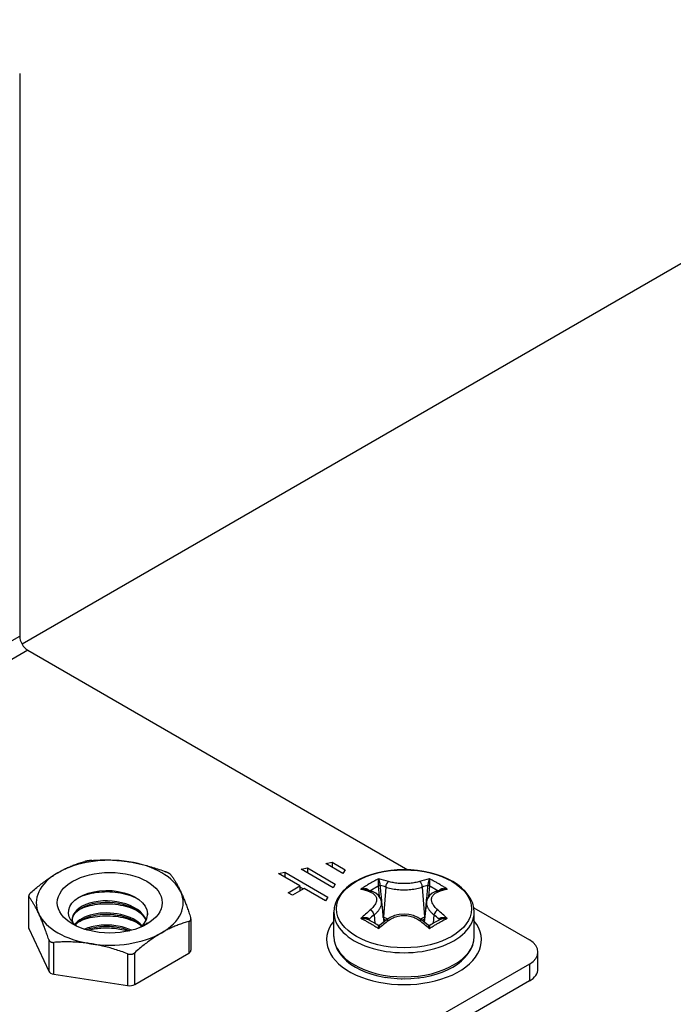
# Model space of a CAD drawing. Header units: inches. Extents: x 11 to 168, y 11 to 114.
# Tile 50 of 62: x 145 to 146.74, y 61.48 to 64.1. Entities that reach past the tile are written whole.
import ezdxf

# ---------------------------------------------------------------- set-up
doc = ezdxf.new("R2010")
doc.units = ezdxf.units.IN
doc.header["$MEASUREMENT"] = 0
doc.layers.add('Visible Edges(ANSI)', color=7, linetype='Continuous', lineweight=25)
doc.layers.add('Visible Tangent Edges(ANSI)', color=7, linetype='Continuous', lineweight=25)

msp = doc.modelspace()

# ---------------------------------------------------------------- linework, layer by layer
at = {"layer": 'Visible Edges(ANSI)'}
for p, q in [((150.976, 65.8813), (145.0083, 62.4359)), ((145.0019, 63.9559), (145.0019, 62.4575)), ((145.0238, 62.4195), (146.0369, 61.8346)), ((145.7518, 61.8362), (145.7689, 61.8395)), ((145.8374, 61.7868), (145.7518, 61.8362)), ((145.7689, 61.8395), (145.8431, 61.7967)), ((145.7689, 61.8395), (145.7689, 61.8263)), ((145.818, 61.8514), (145.8351, 61.8547)), ((145.8637, 61.825), (145.818, 61.8514)), ((145.8351, 61.8547), (145.8694, 61.8349)), ((145.8351, 61.8547), (145.8351, 61.8415)), ((145.8694, 61.8349), (145.8637, 61.825)), ((145.6919, 61.8247), (145.709, 61.828)), ((145.749, 61.7917), (145.6919, 61.8247)), ((145.709, 61.828), (145.8231, 61.7621)), ((145.709, 61.828), (145.709, 61.8148)), ((145.7176, 61.7736), (145.749, 61.7917)), ((145.7604, 61.7851), (145.729, 61.767)), ((145.749, 61.7917), (145.749, 61.7785)), ((145.7579, 61.7837), (145.749, 61.7888)), ((145.8174, 61.7522), (145.7604, 61.7851)), ((145.8431, 61.7967), (145.8374, 61.7868)), ((145.9426, 61.7765), (145.9242, 61.7825)), ((146.1286, 61.7825), (146.1101, 61.7765)), ((145.0258, 61.7649), (145.0258, 61.681)), ((145.729, 61.767), (145.7176, 61.7736)), ((145.8231, 61.7621), (145.8174, 61.7522)), ((145.9666, 61.7493), (145.9723, 61.6956)), ((146.0862, 61.7493), (146.0804, 61.6956)), ((146.2124, 61.7332), (146.3604, 61.6478)), ((145.4582, 61.7041), (145.4582, 61.6202)), ((145.8394, 61.6574), (145.8394, 61.7218)), ((145.9787, 61.7008), (145.9617, 61.6869)), ((146.091, 61.6869), (146.074, 61.7008)), ((146.2134, 61.6574), (146.2134, 61.7218)), ((145.0265, 61.6781), (145.0792, 61.5646)), ((145.3264, 61.6835), (145.3413, 61.6924)), ((145.3086, 61.5291), (145.4525, 61.6122)), ((146.3835, 61.5707), (146.3835, 61.6156)), ((146.3604, 61.5835), (145.3582, 61.0049)), ((145.0931, 61.5566), (145.2896, 61.5262)), ((145.9595, 61.5511), (145.9595, 61.5518)), ((145.9753, 61.5487), (145.9771, 61.548)), ((146.0036, 61.5443), (146.0036, 61.5453)), ((146.0188, 61.5446), (146.0218, 61.5439)), ((146.0492, 61.5443), (146.0492, 61.5453)), ((146.0644, 61.5468), (146.0668, 61.5467)), ((146.0932, 61.5511), (146.0932, 61.5518)), ((146.3604, 61.5386), (145.3582, 60.96))]:
    msp.add_line(p, q, dxfattribs=at)
at = {"layer": 'Visible Edges(ANSI)', "flags": 128}
for points in [[(145.1035, 61.827), (145.1065, 61.8287), (145.1094, 61.8303), (145.1123, 61.8319), (145.1152, 61.8334), (145.1181, 61.8349), (145.121, 61.8363), (145.1239, 61.8377), (145.1268, 61.8391), (145.1297, 61.8405), (145.1326, 61.8418), (145.1356, 61.843), (145.1385, 61.8443), (145.1415, 61.8455), (145.1444, 61.8467), (145.1474, 61.8478), (145.1504, 61.8489), (145.1535, 61.85), (145.1565, 61.8511), (145.1596, 61.8521), (145.1627, 61.8531), (145.1659, 61.8541), (145.169, 61.855), (145.1722, 61.8559), (145.1755, 61.8568)], [(145.1945, 61.8598), (145.1936, 61.8597), (145.1928, 61.8596), (145.192, 61.8595), (145.1911, 61.8595), (145.1902, 61.8594), (145.1894, 61.8593), (145.1885, 61.8592), (145.1876, 61.8591), (145.1868, 61.859), (145.1859, 61.8589), (145.1851, 61.8587), (145.1843, 61.8586), (145.1835, 61.8585), (145.1827, 61.8583), (145.1819, 61.8582), (145.1811, 61.8581), (145.1803, 61.8579), (145.1796, 61.8578), (145.1788, 61.8576), (145.1781, 61.8575), (145.1774, 61.8573), (145.1767, 61.8571), (145.1761, 61.857), (145.1755, 61.8568)], [(145.1945, 61.8598), (145.1989, 61.86), (145.2033, 61.8603), (145.2076, 61.8605), (145.2119, 61.8607), (145.2161, 61.8608), (145.2203, 61.8609), (145.2245, 61.861), (145.2287, 61.861), (145.2328, 61.861), (145.2369, 61.861), (145.2409, 61.8609), (145.245, 61.8608), (145.249, 61.8606), (145.253, 61.8604), (145.257, 61.8602), (145.261, 61.8599), (145.2649, 61.8596), (145.2689, 61.8592), (145.2729, 61.8588), (145.2768, 61.8584), (145.2808, 61.8579), (145.2848, 61.8574), (145.2887, 61.8569), (145.2927, 61.8563)], [(145.2927, 61.8563), (145.2967, 61.8556), (145.3007, 61.8549), (145.3047, 61.8542), (145.3086, 61.8535), (145.3126, 61.8527), (145.3166, 61.8518), (145.3205, 61.851), (145.3245, 61.8501), (145.3285, 61.8491), (145.3325, 61.8481), (145.3365, 61.8471), (145.3405, 61.846), (145.3445, 61.8448), (145.3486, 61.8437), (145.3527, 61.8425), (145.3568, 61.8412), (145.3609, 61.8399), (145.3651, 61.8385), (145.3693, 61.8371), (145.3736, 61.8357), (145.3779, 61.8342), (145.3822, 61.8326), (145.3866, 61.831), (145.391, 61.8294)], [(146.2134, 61.7218), (146.2124, 61.7337), (146.2094, 61.7454), (146.2045, 61.7567), (146.1978, 61.7674), (146.1896, 61.7775), (146.1798, 61.7869), (146.1686, 61.7956), (146.1562, 61.8036), (146.1426, 61.8107), (146.128, 61.8169), (146.1124, 61.8223), (146.0962, 61.8267), (146.0793, 61.8302), (146.0619, 61.8327), (146.0442, 61.8343), (146.0264, 61.8348), (146.0085, 61.8343), (145.9908, 61.8327), (145.9735, 61.8302), (145.9566, 61.8267), (145.9403, 61.8223), (145.9248, 61.8169), (145.9102, 61.8107), (145.8966, 61.8036), (145.8841, 61.7956), (145.873, 61.7869), (145.8632, 61.7775), (145.8549, 61.7674), (145.8483, 61.7567), (145.8434, 61.7454), (145.8404, 61.7337), (145.8394, 61.7218)], [(145.0316, 61.7738), (145.0348, 61.7766), (145.0381, 61.7794), (145.0412, 61.7821), (145.0444, 61.7847), (145.0475, 61.7873), (145.0505, 61.7899), (145.0536, 61.7923), (145.0566, 61.7948), (145.0596, 61.7971), (145.0626, 61.7994), (145.0656, 61.8017), (145.0686, 61.8039), (145.0715, 61.8061), (145.0744, 61.8082), (145.0774, 61.8102), (145.0803, 61.8123), (145.0832, 61.8143), (145.0861, 61.8162), (145.089, 61.8181), (145.0919, 61.8199), (145.0948, 61.8218), (145.0977, 61.8235), (145.1006, 61.8253), (145.1035, 61.827)], [(145.4049, 61.8213), (145.4047, 61.8216), (145.4044, 61.8219), (145.4041, 61.8222), (145.4037, 61.8226), (145.4033, 61.8229), (145.4029, 61.8232), (145.4025, 61.8236), (145.402, 61.8239), (145.4015, 61.8242), (145.4009, 61.8246), (145.4004, 61.8249), (145.3998, 61.8253), (145.3992, 61.8256), (145.3986, 61.826), (145.3979, 61.8263), (145.3972, 61.8267), (145.3965, 61.827), (145.3957, 61.8274), (145.395, 61.8277), (145.3942, 61.828), (145.3934, 61.8284), (145.3926, 61.8287), (145.3918, 61.829), (145.391, 61.8294)], [(145.4049, 61.8213), (145.4061, 61.8197), (145.4073, 61.8181), (145.4084, 61.8165), (145.4096, 61.8149), (145.4107, 61.8132), (145.4118, 61.8116), (145.4129, 61.8099), (145.4141, 61.8081), (145.4152, 61.8064), (145.4163, 61.8046), (145.4173, 61.8028), (145.4184, 61.801), (145.4195, 61.7991), (145.4206, 61.7972), (145.4216, 61.7953), (145.4227, 61.7933), (145.4238, 61.7914), (145.4248, 61.7893), (145.4259, 61.7873), (145.427, 61.7852), (145.428, 61.783), (145.4291, 61.7808), (145.4302, 61.7786), (145.4312, 61.7763)], [(145.154, 61.6843), (145.1451, 61.6921), (145.1384, 61.7005), (145.134, 61.7093), (145.132, 61.7185), (145.1326, 61.7277), (145.1357, 61.7367), (145.1412, 61.7454), (145.149, 61.7535), (145.159, 61.7608), (145.1709, 61.7671), (145.1844, 61.7722), (145.1993, 61.7761), (145.2151, 61.7786), (145.2316, 61.7796), (145.2482, 61.7791), (145.2646, 61.7771), (145.2803, 61.7736), (145.2949, 61.7687), (145.3082, 61.7625), (145.3196, 61.7552), (145.329, 61.7468), (145.336, 61.7377), (145.3405, 61.7281), (145.3423, 61.7181)], [(145.0316, 61.7738), (145.031, 61.7732), (145.0305, 61.7727), (145.0299, 61.7721), (145.0294, 61.7716), (145.0289, 61.7711), (145.0285, 61.7705), (145.0281, 61.77), (145.0277, 61.7695), (145.0273, 61.769), (145.027, 61.7685), (145.0268, 61.768), (145.0265, 61.7675), (145.0263, 61.7671), (145.0262, 61.7666), (145.026, 61.7662), (145.0259, 61.7657), (145.0259, 61.7653), (145.0259, 61.7649), (145.0259, 61.7645), (145.0259, 61.7641), (145.026, 61.7637), (145.0261, 61.7634), (145.0263, 61.7631), (145.0265, 61.7628)], [(145.0528, 61.7178), (145.0518, 61.72), (145.0507, 61.7223), (145.0496, 61.7245), (145.0486, 61.7266), (145.0475, 61.7287), (145.0465, 61.7308), (145.0454, 61.7328), (145.0443, 61.7348), (145.0433, 61.7368), (145.0422, 61.7387), (145.0411, 61.7406), (145.04, 61.7424), (145.039, 61.7443), (145.0379, 61.7461), (145.0368, 61.7479), (145.0357, 61.7496), (145.0346, 61.7513), (145.0334, 61.753), (145.0323, 61.7547), (145.0312, 61.7564), (145.03, 61.758), (145.0289, 61.7596), (145.0277, 61.7612), (145.0265, 61.7628)], [(145.3395, 61.7009), (145.3356, 61.7085), (145.3303, 61.7158), (145.3236, 61.7226), (145.3156, 61.7289), (145.3064, 61.7346), (145.2963, 61.7396), (145.2852, 61.7438), (145.2734, 61.7471), (145.2612, 61.7496), (145.2487, 61.7512), (145.236, 61.7519), (145.2235, 61.7516), (145.2112, 61.7505), (145.1994, 61.7484), (145.1883, 61.7456), (145.1781, 61.7419), (145.1689, 61.7376), (145.1608, 61.7326), (145.154, 61.7271), (145.1486, 61.7211), (145.1448, 61.7148), (145.1424, 61.7083), (145.1416, 61.7016), (145.1425, 61.695)], [(145.1579, 61.7601), (145.1631, 61.7626), (145.1686, 61.765), (145.1744, 61.7671), (145.1804, 61.7691), (145.1867, 61.7708), (145.1931, 61.7723), (145.1998, 61.7736), (145.2066, 61.7747), (145.2135, 61.7755), (145.2205, 61.7761), (145.2276, 61.7764), (145.2347, 61.7765), (145.2419, 61.7763), (145.2491, 61.7759), (145.2563, 61.7752), (145.2634, 61.7743), (145.2704, 61.7731), (145.2773, 61.7716), (145.2841, 61.7699), (145.2908, 61.768), (145.2972, 61.7659), (145.3035, 61.7635), (145.3095, 61.761), (145.3153, 61.7582)], [(145.4312, 61.7763), (145.4323, 61.774), (145.4334, 61.7716), (145.4344, 61.7692), (145.4355, 61.7668), (145.4365, 61.7643), (145.4376, 61.7618), (145.4387, 61.7593), (145.4397, 61.7567), (145.4408, 61.754), (145.4419, 61.7513), (145.4429, 61.7486), (145.444, 61.7458), (145.4451, 61.743), (145.4462, 61.7401), (145.4473, 61.7372), (145.4484, 61.7342), (145.4495, 61.7311), (145.4506, 61.728), (145.4518, 61.7248), (145.4529, 61.7215), (145.454, 61.7182), (145.4552, 61.7149), (145.4564, 61.7114), (145.4576, 61.7079)], [(145.9666, 61.7493), (145.9656, 61.754), (145.964, 61.7586), (145.9586, 61.7664), (145.9512, 61.7724), (145.9426, 61.7765)], [(146.1101, 61.7765), (146.1015, 61.7724), (146.0941, 61.7665), (146.0888, 61.7586), (146.0871, 61.754), (146.0862, 61.7493)], [(145.1417, 61.7001), (145.1427, 61.7064), (145.1452, 61.7125), (145.149, 61.7183), (145.1541, 61.7239), (145.1604, 61.7291), (145.1679, 61.7338), (145.1764, 61.738), (145.1859, 61.7416), (145.1961, 61.7445), (145.2069, 61.7466), (145.2183, 61.748), (145.23, 61.7487), (145.2418, 61.7485), (145.2537, 61.7475), (145.2654, 61.7457), (145.2767, 61.7431), (145.2876, 61.7397), (145.2979, 61.7356), (145.3073, 61.7309), (145.3159, 61.7255), (145.3234, 61.7196), (145.3298, 61.7132), (145.3349, 61.7065), (145.3388, 61.6994)], [(145.1611, 61.7294), (145.1663, 61.7318), (145.1717, 61.734), (145.1774, 61.736), (145.1833, 61.7378), (145.1895, 61.7394), (145.1958, 61.7408), (145.2023, 61.742), (145.2089, 61.7429), (145.2156, 61.7436), (145.2225, 61.7441), (145.2294, 61.7443), (145.2363, 61.7443), (145.2433, 61.7441), (145.2503, 61.7436), (145.2572, 61.7429), (145.2641, 61.742), (145.2709, 61.7409), (145.2776, 61.7395), (145.2841, 61.7379), (145.2906, 61.736), (145.2968, 61.7339), (145.3029, 61.7316), (145.3087, 61.7292), (145.3143, 61.7265)], [(145.0792, 61.6493), (145.078, 61.6529), (145.0768, 61.6563), (145.0757, 61.6597), (145.0745, 61.663), (145.0734, 61.6663), (145.0722, 61.6694), (145.0711, 61.6726), (145.07, 61.6756), (145.0689, 61.6786), (145.0678, 61.6816), (145.0667, 61.6844), (145.0656, 61.6873), (145.0646, 61.6901), (145.0635, 61.6928), (145.0624, 61.6955), (145.0614, 61.6981), (145.0603, 61.7007), (145.0592, 61.7033), (145.0582, 61.7058), (145.0571, 61.7083), (145.056, 61.7107), (145.055, 61.7131), (145.0539, 61.7154), (145.0528, 61.7178)], [(145.3286, 61.6856), (145.3235, 61.6906), (145.3177, 61.6953), (145.3112, 61.6997), (145.3042, 61.7037), (145.2965, 61.7073), (145.2885, 61.7105), (145.28, 61.7132), (145.2711, 61.7155), (145.2621, 61.7173), (145.2528, 61.7186), (145.2435, 61.7194), (145.2341, 61.7197), (145.2248, 61.7195), (145.2157, 61.7189), (145.2068, 61.7177), (145.1982, 61.716), (145.19, 61.7139), (145.1822, 61.7114), (145.175, 61.7084), (145.1683, 61.7051), (145.1623, 61.7014), (145.1569, 61.6975), (145.1523, 61.6933), (145.1485, 61.6888)], [(145.15, 61.6875), (145.154, 61.6917), (145.1588, 61.6957), (145.1642, 61.6995), (145.1702, 61.7029), (145.1768, 61.706), (145.184, 61.7088), (145.1916, 61.7112), (145.1996, 61.7131), (145.208, 61.7146), (145.2167, 61.7157), (145.2255, 61.7164), (145.2345, 61.7165), (145.2436, 61.7162), (145.2527, 61.7154), (145.2616, 61.7142), (145.2704, 61.7125), (145.279, 61.7103), (145.2873, 61.7077), (145.2952, 61.7047), (145.3026, 61.7012), (145.3096, 61.6974), (145.316, 61.6933), (145.3219, 61.6888), (145.327, 61.684)], [(145.161, 61.6973), (145.1662, 61.6997), (145.1717, 61.7019), (145.1774, 61.7038), (145.1833, 61.7056), (145.1895, 61.7072), (145.1958, 61.7086), (145.2023, 61.7098), (145.2089, 61.7107), (145.2157, 61.7114), (145.2225, 61.7119), (145.2294, 61.7122), (145.2363, 61.7122), (145.2433, 61.712), (145.2502, 61.7115), (145.2571, 61.7108), (145.264, 61.7099), (145.2708, 61.7087), (145.2775, 61.7073), (145.2841, 61.7056), (145.2905, 61.7038), (145.2968, 61.7018), (145.3029, 61.6995), (145.3088, 61.697), (145.3144, 61.6944)], [(145.3423, 61.7181), (145.3423, 61.718), (145.3423, 61.7178), (145.3423, 61.7177), (145.3423, 61.7175), (145.3423, 61.7174), (145.3423, 61.7173), (145.3423, 61.7171), (145.3424, 61.717), (145.3424, 61.7168), (145.3424, 61.7167), (145.3424, 61.7166), (145.3424, 61.7164), (145.3424, 61.7163), (145.3424, 61.7161), (145.3424, 61.716), (145.3424, 61.7159), (145.3424, 61.7157), (145.3424, 61.7156), (145.3424, 61.7154), (145.3424, 61.7153), (145.3424, 61.7152), (145.3424, 61.715), (145.3424, 61.7149), (145.3424, 61.7147)], [(145.4525, 61.6969), (145.453, 61.6971), (145.4536, 61.6973), (145.4542, 61.6975), (145.4547, 61.6978), (145.4551, 61.6981), (145.4556, 61.6984), (145.456, 61.6987), (145.4564, 61.6991), (145.4567, 61.6995), (145.457, 61.6999), (145.4573, 61.7004), (145.4576, 61.7008), (145.4578, 61.7013), (145.4579, 61.7018), (145.458, 61.7024), (145.4581, 61.7029), (145.4582, 61.7035), (145.4582, 61.7041), (145.4582, 61.7047), (145.4581, 61.7053), (145.4581, 61.7059), (145.4579, 61.7066), (145.4578, 61.7072), (145.4576, 61.7079)], [(146.074, 61.7008), (146.0636, 61.7075), (146.0519, 61.7125), (146.0394, 61.7155), (146.0264, 61.7166), (146.0134, 61.7155), (146.0008, 61.7125), (145.9891, 61.7075), (145.9787, 61.7008)], [(145.3, 61.6736), (145.2953, 61.6757), (145.2904, 61.6776), (145.2854, 61.6794), (145.2803, 61.681), (145.275, 61.6825), (145.2696, 61.6837), (145.2642, 61.6848), (145.2586, 61.6857), (145.253, 61.6865), (145.2474, 61.687), (145.2418, 61.6874), (145.2362, 61.6876), (145.2305, 61.6876), (145.225, 61.6874), (145.2194, 61.6871), (145.214, 61.6865), (145.2086, 61.6858), (145.2033, 61.6849), (145.1982, 61.6839), (145.1932, 61.6827), (145.1884, 61.6813), (145.1837, 61.6798), (145.1792, 61.6781), (145.1749, 61.6763)], [(145.1793, 61.6749), (145.1834, 61.6765), (145.1877, 61.6779), (145.1921, 61.6792), (145.1967, 61.6803), (145.2013, 61.6813), (145.2061, 61.6822), (145.211, 61.6829), (145.2159, 61.6835), (145.2209, 61.684), (145.226, 61.6842), (145.2311, 61.6844), (145.2363, 61.6844), (145.2414, 61.6842), (145.2466, 61.6839), (145.2518, 61.6834), (145.2569, 61.6828), (145.262, 61.682), (145.267, 61.6811), (145.272, 61.68), (145.2769, 61.6788), (145.2817, 61.6774), (145.2863, 61.6759), (145.2909, 61.6742), (145.2954, 61.6724)], [(145.1838, 61.6737), (145.1879, 61.6747), (145.192, 61.6757), (145.1963, 61.6766), (145.2006, 61.6774), (145.205, 61.6781), (145.2095, 61.6787), (145.214, 61.6791), (145.2185, 61.6795), (145.2231, 61.6798), (145.2277, 61.68), (145.2323, 61.68), (145.237, 61.68), (145.2416, 61.6799), (145.2463, 61.6796), (145.2509, 61.6793), (145.2556, 61.6788), (145.2602, 61.6783), (145.2648, 61.6776), (145.2693, 61.6769), (145.2738, 61.676), (145.2783, 61.675), (145.2827, 61.6739), (145.287, 61.6728), (145.2912, 61.6715)], [(145.325, 61.6821), (145.325, 61.6821), (145.3251, 61.6822), (145.3251, 61.6822), (145.3252, 61.6823), (145.3253, 61.6824), (145.3253, 61.6824), (145.3254, 61.6825), (145.3254, 61.6825), (145.3255, 61.6826), (145.3256, 61.6827), (145.3256, 61.6827), (145.3257, 61.6828), (145.3257, 61.6828), (145.3258, 61.6829), (145.3259, 61.6829), (145.3259, 61.683), (145.326, 61.6831), (145.326, 61.6831), (145.3261, 61.6832), (145.3262, 61.6832), (145.3262, 61.6833), (145.3263, 61.6834), (145.3263, 61.6834), (145.3264, 61.6835)], [(145.3413, 61.6924), (145.3409, 61.6921), (145.3406, 61.6918), (145.3403, 61.6915), (145.3399, 61.6912), (145.3396, 61.6909), (145.3392, 61.6906), (145.3388, 61.6903), (145.3385, 61.69), (145.3381, 61.6897), (145.3378, 61.6894), (145.3374, 61.6891), (145.337, 61.6888), (145.3366, 61.6886), (145.3363, 61.6883), (145.3359, 61.688), (145.3355, 61.6877), (145.3351, 61.6874), (145.3348, 61.6871), (145.3344, 61.6869), (145.334, 61.6866), (145.3336, 61.6863), (145.3332, 61.686), (145.3328, 61.6857), (145.3324, 61.6855)], [(145.4525, 61.6969), (145.4492, 61.696), (145.446, 61.6951), (145.4428, 61.6941), (145.4397, 61.6932), (145.4366, 61.6922), (145.4335, 61.6911), (145.4305, 61.6901), (145.4274, 61.689), (145.4244, 61.6879), (145.4214, 61.6867), (145.4185, 61.6856), (145.4155, 61.6844), (145.4126, 61.6831), (145.4096, 61.6818), (145.4067, 61.6805), (145.4038, 61.6792), (145.4009, 61.6778), (145.398, 61.6764), (145.3951, 61.675), (145.3922, 61.6735), (145.3893, 61.6719), (145.3864, 61.6704), (145.3835, 61.6687), (145.3805, 61.6671)], [(145.9617, 61.6869), (145.9596, 61.686), (145.9574, 61.6866)], [(146.0954, 61.6866), (146.0931, 61.686), (146.091, 61.6869)], [(145.0792, 61.6493), (145.0794, 61.6487), (145.0797, 61.648), (145.08, 61.6474), (145.0803, 61.6468), (145.0807, 61.6463), (145.0811, 61.6457), (145.0816, 61.6452), (145.0821, 61.6447), (145.0826, 61.6443), (145.0831, 61.6438), (145.0837, 61.6435), (145.0843, 61.6431), (145.0849, 61.6428), (145.0855, 61.6425), (145.0862, 61.6422), (145.0869, 61.642), (145.0876, 61.6418), (145.0883, 61.6416), (145.0891, 61.6414), (145.0899, 61.6413), (145.0907, 61.6413), (145.0915, 61.6412), (145.0923, 61.6413), (145.0931, 61.6413)], [(145.3805, 61.6671), (145.3776, 61.6654), (145.3747, 61.6636), (145.3718, 61.6618), (145.3689, 61.66), (145.366, 61.6582), (145.3631, 61.6563), (145.3602, 61.6543), (145.3573, 61.6523), (145.3544, 61.6503), (145.3514, 61.6483), (145.3485, 61.6461), (145.3456, 61.644), (145.3426, 61.6418), (145.3396, 61.6395), (145.3366, 61.6372), (145.3336, 61.6348), (145.3306, 61.6324), (145.3275, 61.6299), (145.3245, 61.6274), (145.3214, 61.6248), (145.3182, 61.6222), (145.315, 61.6195), (145.3118, 61.6167), (145.3086, 61.6138)], [(145.8394, 61.6574), (145.8404, 61.6455), (145.8434, 61.6339), (145.8483, 61.6226), (145.8549, 61.6118), (145.8632, 61.6017), (145.873, 61.5923), (145.8841, 61.5836), (145.8966, 61.5757), (145.9102, 61.5686), (145.9248, 61.5623), (145.9403, 61.5569), (145.9566, 61.5525), (145.9735, 61.549), (145.9908, 61.5465), (146.0085, 61.545), (146.0264, 61.5445), (146.0442, 61.545), (146.0619, 61.5465), (146.0793, 61.549), (146.0962, 61.5525), (146.1124, 61.5569), (146.128, 61.5623), (146.1426, 61.5686), (146.1562, 61.5757), (146.1686, 61.5836), (146.1798, 61.5923), (146.1896, 61.6017), (146.1978, 61.6119), (146.2045, 61.6226), (146.2094, 61.6339), (146.2124, 61.6455), (146.2134, 61.6574)], [(145.1913, 61.6378), (145.1874, 61.6384), (145.1834, 61.6389), (145.1794, 61.6395), (145.1754, 61.6399), (145.1715, 61.6404), (145.1675, 61.6408), (145.1635, 61.6411), (145.1596, 61.6414), (145.1556, 61.6417), (145.1516, 61.6419), (145.1476, 61.6421), (145.1436, 61.6423), (145.1395, 61.6424), (145.1355, 61.6425), (145.1314, 61.6425), (145.1273, 61.6426), (145.1231, 61.6425), (145.119, 61.6425), (145.1147, 61.6424), (145.1105, 61.6422), (145.1062, 61.6421), (145.1019, 61.6418), (145.0975, 61.6416), (145.0931, 61.6413)], [(145.2896, 61.6109), (145.2852, 61.6126), (145.2808, 61.6142), (145.2765, 61.6157), (145.2722, 61.6172), (145.2679, 61.6187), (145.2637, 61.6201), (145.2596, 61.6214), (145.2554, 61.6227), (145.2513, 61.624), (145.2472, 61.6252), (145.2432, 61.6264), (145.2391, 61.6275), (145.2351, 61.6286), (145.2311, 61.6296), (145.2271, 61.6306), (145.2231, 61.6316), (145.2191, 61.6325), (145.2152, 61.6334), (145.2112, 61.6342), (145.2072, 61.635), (145.2033, 61.6358), (145.1993, 61.6365), (145.1953, 61.6372), (145.1913, 61.6378)], [(145.2896, 61.6109), (145.2904, 61.6106), (145.2913, 61.6103), (145.2921, 61.6101), (145.293, 61.6099), (145.2938, 61.6098), (145.2947, 61.6097), (145.2956, 61.6096), (145.2964, 61.6095), (145.2973, 61.6095), (145.2981, 61.6096), (145.299, 61.6096), (145.2998, 61.6098), (145.3006, 61.6099), (145.3014, 61.6101), (145.3022, 61.6103), (145.303, 61.6106), (145.3038, 61.6108), (145.3045, 61.6112), (145.3053, 61.6115), (145.306, 61.6119), (145.3067, 61.6124), (145.3073, 61.6128), (145.308, 61.6133), (145.3086, 61.6138)]]:
    msp.add_lwpolyline(points, dxfattribs=at)
at = {"layer": 'Visible Edges(ANSI)'}
for centre, major_axis, ratio, start_param, end_param in [((145.0238, 62.4448), (0.0155, -0.0268), 0.57735, 3.926991, 5.497787), ((145.242, 61.747), (-0.1959, 0), 0.57735, 4.45059, 5.497787), ((145.242, 61.747), (0.1959, 0), 0.57735, 0.261799, 1.308997), ((145.242, 61.747), (-0.1959, 0), 0.57735, 5.497787, 6.544985), ((145.242, 61.747), (0.1959, 0), 0.57735, 5.497787, 6.544985), ((145.242, 61.747), (-0.1959, 0), 0.57735, 0.261799, 1.308997), ((145.242, 61.7149), (0.1004, 0), 0.57735, 5.710368, 6.338687), ((145.963, 61.336), (-0.2547, 0.3816), 0.540343, 5.409981, 5.496289), ((146.0897, 61.3361), (-0.2548, -0.3814), 0.540115, 3.928644, 4.014961), ((145.0455, 61.681), (-0.0197, 0), 0.57735, 0, 0.261799), ((145.242, 61.747), (0.1959, 0), 0.57735, 4.45059, 5.497787), ((146.3048, 61.6156), (0.0787, 0), 0.57735, 5.497787, 7.068583), ((145.4385, 61.6202), (0.0197, 0), 0.57735, 5.497787, 6.283185), ((146.3048, 61.5707), (0.0787, 0), 0.57735, 5.497787, 6.283185), ((145.0982, 61.5675), (-0.0197, 0), 0.57735, 0.261799, 1.308997), ((145.2947, 61.5371), (0.0197, 0), 0.57735, 4.45059, 5.497787)]:
    msp.add_ellipse(centre, major_axis=major_axis, ratio=ratio, start_param=start_param, end_param=end_param, dxfattribs=at)
msp.add_ellipse((145.242, 61.747), major_axis=(0.1398, 0), ratio=0.57735, dxfattribs=at)
at = {"layer": 'Visible Tangent Edges(ANSI)'}
for p, q in [((144.5883, 62.2186), (145.0019, 62.4575)), ((145.0238, 62.4195), (144.6102, 62.1807)), ((145.9579, 61.7915), (145.9605, 61.7643)), ((145.9777, 61.7888), (145.972, 61.7093)), ((146.075, 61.7888), (146.0808, 61.7093)), ((146.0923, 61.7643), (146.0949, 61.7915)), ((145.0265, 61.6781), (145.0265, 61.7628)), ((145.9337, 61.7004), (145.9333, 61.7018)), ((145.947, 61.7149), (145.9486, 61.6919)), ((145.972, 61.7093), (145.9711, 61.7098)), ((146.0816, 61.7098), (146.0808, 61.7093)), ((146.1058, 61.7149), (146.1041, 61.6919)), ((146.1194, 61.7018), (146.119, 61.7004)), ((145.4525, 61.6969), (145.4525, 61.6122)), ((145.0792, 61.6493), (145.0792, 61.5646)), ((145.0931, 61.5566), (145.0931, 61.6413)), ((145.2896, 61.6109), (145.2896, 61.5262)), ((145.3086, 61.5291), (145.3086, 61.6138)), ((146.3604, 61.5835), (146.3604, 61.5386))]:
    msp.add_line(p, q, dxfattribs=at)
at = {"layer": 'Visible Tangent Edges(ANSI)', "flags": 128}
for points in [[(145.959, 61.8107), (145.957, 61.8097), (145.955, 61.8087), (145.953, 61.8077), (145.951, 61.8067), (145.949, 61.8057), (145.947, 61.8046), (145.9451, 61.8036), (145.9431, 61.8025), (145.9411, 61.8014), (145.9391, 61.8003), (145.9371, 61.7992), (145.9351, 61.798), (145.9331, 61.7969), (145.9312, 61.7957), (145.9292, 61.7945), (145.9272, 61.7933), (145.9252, 61.7921), (145.9233, 61.7909), (145.9213, 61.7897), (145.9193, 61.7884), (145.9173, 61.7871), (145.9154, 61.7859), (145.9134, 61.7846), (145.9114, 61.7832)], [(145.959, 61.8107), (145.9588, 61.8103), (145.9587, 61.8098), (145.9585, 61.8093), (145.9584, 61.8088), (145.9583, 61.8082), (145.9581, 61.8076), (145.958, 61.807), (145.9579, 61.8064), (145.9578, 61.8057), (145.9577, 61.8049), (145.9576, 61.8042), (145.9576, 61.8034), (145.9575, 61.8026), (145.9574, 61.8017), (145.9574, 61.8008), (145.9574, 61.7999), (145.9574, 61.799), (145.9574, 61.7981), (145.9574, 61.7971), (145.9574, 61.7962), (145.9575, 61.7952), (145.9576, 61.7942), (145.9577, 61.7933), (145.9578, 61.7924)], [(145.9632, 61.7931), (145.9631, 61.794), (145.9629, 61.795), (145.9627, 61.7959), (145.9626, 61.7968), (145.9624, 61.7978), (145.9622, 61.7987), (145.962, 61.7996), (145.9618, 61.8005), (145.9616, 61.8014), (145.9614, 61.8022), (145.9612, 61.8031), (145.961, 61.8038), (145.9608, 61.8046), (145.9606, 61.8053), (145.9604, 61.806), (145.9603, 61.8067), (145.9601, 61.8073), (145.9599, 61.8079), (145.9597, 61.8084), (145.9596, 61.809), (145.9594, 61.8094), (145.9593, 61.8099), (145.9591, 61.8103), (145.959, 61.8107)], [(146.0677, 61.8035), (146.065, 61.8027), (146.062, 61.8019), (146.0589, 61.8012), (146.0556, 61.8005), (146.0523, 61.7999), (146.0488, 61.7994), (146.0452, 61.7989), (146.0415, 61.7985), (146.0378, 61.7983), (146.034, 61.798), (146.0302, 61.7979), (146.0264, 61.7979), (146.0225, 61.7979), (146.0187, 61.798), (146.0149, 61.7983), (146.0112, 61.7985), (146.0075, 61.7989), (146.0039, 61.7994), (146.0005, 61.7999), (145.9971, 61.8005), (145.9939, 61.8012), (145.9907, 61.8019), (145.9878, 61.8027), (145.985, 61.8035)], [(146.0938, 61.8107), (146.0936, 61.8103), (146.0935, 61.8099), (146.0933, 61.8095), (146.0932, 61.809), (146.093, 61.8084), (146.0928, 61.8079), (146.0927, 61.8073), (146.0925, 61.8067), (146.0923, 61.806), (146.0921, 61.8053), (146.0919, 61.8046), (146.0917, 61.8038), (146.0916, 61.8031), (146.0914, 61.8022), (146.0912, 61.8014), (146.091, 61.8005), (146.0908, 61.7996), (146.0906, 61.7987), (146.0904, 61.7978), (146.0902, 61.7968), (146.09, 61.7959), (146.0898, 61.7949), (146.0897, 61.794), (146.0895, 61.7931)], [(146.095, 61.7924), (146.0951, 61.7933), (146.0952, 61.7942), (146.0952, 61.7952), (146.0953, 61.7961), (146.0953, 61.7971), (146.0954, 61.7981), (146.0954, 61.799), (146.0954, 61.7999), (146.0953, 61.8008), (146.0953, 61.8017), (146.0952, 61.8026), (146.0952, 61.8034), (146.0951, 61.8042), (146.095, 61.8049), (146.0949, 61.8057), (146.0948, 61.8064), (146.0947, 61.807), (146.0946, 61.8076), (146.0945, 61.8082), (146.0943, 61.8088), (146.0942, 61.8093), (146.0941, 61.8098), (146.0939, 61.8103), (146.0938, 61.8107)], [(146.1413, 61.7832), (146.1393, 61.7846), (146.1374, 61.7859), (146.1354, 61.7871), (146.1334, 61.7884), (146.1315, 61.7897), (146.1295, 61.7909), (146.1275, 61.7921), (146.1255, 61.7933), (146.1236, 61.7945), (146.1216, 61.7957), (146.1196, 61.7969), (146.1176, 61.798), (146.1156, 61.7992), (146.1136, 61.8003), (146.1117, 61.8014), (146.1097, 61.8025), (146.1077, 61.8036), (146.1057, 61.8046), (146.1037, 61.8057), (146.1017, 61.8067), (146.0997, 61.8077), (146.0977, 61.8087), (146.0957, 61.8097), (146.0938, 61.8107)], [(145.9322, 61.7801), (145.9316, 61.7807), (145.9311, 61.7812), (145.9304, 61.7817), (145.9297, 61.7822), (145.929, 61.7826), (145.9282, 61.783), (145.9274, 61.7833), (145.9265, 61.7836), (145.9256, 61.7838), (145.9247, 61.784), (145.9238, 61.7842), (145.9229, 61.7843), (145.922, 61.7844), (145.921, 61.7844), (145.9201, 61.7845), (145.9191, 61.7844), (145.9181, 61.7844), (145.9172, 61.7843), (145.9162, 61.7842), (145.9152, 61.7841), (145.9143, 61.7839), (145.9133, 61.7837), (145.9124, 61.7835), (145.9114, 61.7832)], [(145.9114, 61.7832), (145.912, 61.7833), (145.9125, 61.7834), (145.913, 61.7834), (145.9135, 61.7835), (145.9141, 61.7835), (145.9146, 61.7836), (145.9151, 61.7836), (145.9157, 61.7836), (145.9162, 61.7836), (145.9168, 61.7836), (145.9173, 61.7836), (145.9178, 61.7836), (145.9184, 61.7835), (145.9189, 61.7835), (145.9194, 61.7834), (145.92, 61.7834), (145.9205, 61.7833), (145.921, 61.7832), (145.9216, 61.7831), (145.9221, 61.783), (145.9226, 61.7829), (145.9232, 61.7828), (145.9237, 61.7827), (145.9242, 61.7825)], [(145.9358, 61.7789), (145.9368, 61.7794), (145.9377, 61.78), (145.9386, 61.7806), (145.9395, 61.7811), (145.9404, 61.7817), (145.9413, 61.7822), (145.9423, 61.7828), (145.9432, 61.7833), (145.9441, 61.7838), (145.945, 61.7844), (145.9459, 61.7849), (145.9469, 61.7854), (145.9478, 61.7859), (145.9487, 61.7865), (145.9496, 61.787), (145.9505, 61.7875), (145.9514, 61.788), (145.9524, 61.7885), (145.9533, 61.789), (145.9542, 61.7895), (145.9551, 61.79), (145.956, 61.7905), (145.957, 61.791), (145.9579, 61.7915)], [(145.9578, 61.7924), (145.9578, 61.7924), (145.9578, 61.7923), (145.9578, 61.7923), (145.9578, 61.7923), (145.9578, 61.7922), (145.9578, 61.7922), (145.9578, 61.7921), (145.9578, 61.7921), (145.9578, 61.7921), (145.9578, 61.792), (145.9578, 61.792), (145.9578, 61.792), (145.9578, 61.7919), (145.9579, 61.7919), (145.9579, 61.7918), (145.9579, 61.7918), (145.9579, 61.7918), (145.9579, 61.7917), (145.9579, 61.7917), (145.9579, 61.7917), (145.9579, 61.7916), (145.9579, 61.7916), (145.9579, 61.7915), (145.9579, 61.7915)], [(145.9634, 61.7919), (145.9634, 61.792), (145.9634, 61.792), (145.9634, 61.7921), (145.9634, 61.7921), (145.9634, 61.7922), (145.9634, 61.7922), (145.9634, 61.7923), (145.9634, 61.7923), (145.9633, 61.7924), (145.9633, 61.7924), (145.9633, 61.7925), (145.9633, 61.7925), (145.9633, 61.7926), (145.9633, 61.7926), (145.9633, 61.7927), (145.9633, 61.7927), (145.9633, 61.7928), (145.9633, 61.7928), (145.9633, 61.7929), (145.9633, 61.7929), (145.9633, 61.793), (145.9633, 61.793), (145.9633, 61.7931), (145.9632, 61.7931)], [(145.9711, 61.7098), (145.9708, 61.7132), (145.9705, 61.7166), (145.9702, 61.7201), (145.9699, 61.7235), (145.9695, 61.7269), (145.9692, 61.7303), (145.9689, 61.7337), (145.9686, 61.7372), (145.9682, 61.7406), (145.9679, 61.744), (145.9676, 61.7474), (145.9673, 61.7509), (145.967, 61.7543), (145.9666, 61.7577), (145.9663, 61.7611), (145.966, 61.7645), (145.9657, 61.768), (145.9653, 61.7714), (145.965, 61.7748), (145.9647, 61.7782), (145.9644, 61.7817), (145.964, 61.7851), (145.9637, 61.7885), (145.9634, 61.7919)], [(145.9777, 61.7888), (145.981, 61.7877), (145.9845, 61.7866), (145.9881, 61.7857), (145.9919, 61.7848), (145.9959, 61.784), (146, 61.7833), (146.0042, 61.7827), (146.0085, 61.7822), (146.0129, 61.7818), (146.0174, 61.7815), (146.0218, 61.7814), (146.0264, 61.7813), (146.0309, 61.7814), (146.0354, 61.7815), (146.0398, 61.7818), (146.0442, 61.7822), (146.0485, 61.7827), (146.0527, 61.7833), (146.0568, 61.784), (146.0608, 61.7848), (146.0646, 61.7857), (146.0683, 61.7866), (146.0717, 61.7877), (146.075, 61.7888)], [(146.0893, 61.7919), (146.089, 61.7885), (146.0887, 61.7851), (146.0884, 61.7817), (146.0881, 61.7782), (146.0877, 61.7748), (146.0874, 61.7714), (146.0871, 61.768), (146.0868, 61.7645), (146.0864, 61.7611), (146.0861, 61.7577), (146.0858, 61.7543), (146.0855, 61.7509), (146.0851, 61.7474), (146.0848, 61.744), (146.0845, 61.7406), (146.0842, 61.7372), (146.0839, 61.7337), (146.0835, 61.7303), (146.0832, 61.7269), (146.0829, 61.7235), (146.0826, 61.7201), (146.0822, 61.7166), (146.0819, 61.7132), (146.0816, 61.7098)], [(146.0895, 61.7931), (146.0895, 61.7931), (146.0895, 61.793), (146.0895, 61.793), (146.0895, 61.7929), (146.0895, 61.7929), (146.0895, 61.7928), (146.0894, 61.7928), (146.0894, 61.7927), (146.0894, 61.7927), (146.0894, 61.7926), (146.0894, 61.7926), (146.0894, 61.7925), (146.0894, 61.7925), (146.0894, 61.7924), (146.0894, 61.7924), (146.0894, 61.7923), (146.0894, 61.7923), (146.0894, 61.7922), (146.0894, 61.7922), (146.0894, 61.7921), (146.0894, 61.7921), (146.0894, 61.792), (146.0894, 61.792), (146.0893, 61.7919)], [(146.0949, 61.7915), (146.0949, 61.7915), (146.0949, 61.7916), (146.0949, 61.7916), (146.0949, 61.7917), (146.0949, 61.7917), (146.0949, 61.7917), (146.0949, 61.7918), (146.0949, 61.7918), (146.0949, 61.7918), (146.0949, 61.7919), (146.0949, 61.7919), (146.0949, 61.792), (146.0949, 61.792), (146.0949, 61.792), (146.0949, 61.7921), (146.0949, 61.7921), (146.0949, 61.7921), (146.0949, 61.7922), (146.0949, 61.7922), (146.0949, 61.7923), (146.0949, 61.7923), (146.095, 61.7923), (146.095, 61.7924), (146.095, 61.7924)], [(146.0949, 61.7915), (146.0958, 61.791), (146.0967, 61.7905), (146.0976, 61.79), (146.0985, 61.7895), (146.0995, 61.789), (146.1004, 61.7885), (146.1013, 61.788), (146.1022, 61.7875), (146.1031, 61.787), (146.1041, 61.7865), (146.105, 61.7859), (146.1059, 61.7854), (146.1068, 61.7849), (146.1077, 61.7844), (146.1086, 61.7838), (146.1096, 61.7833), (146.1105, 61.7828), (146.1114, 61.7822), (146.1123, 61.7817), (146.1132, 61.7811), (146.1141, 61.7806), (146.1151, 61.78), (146.116, 61.7794), (146.1169, 61.7789)], [(146.1413, 61.7832), (146.1404, 61.7835), (146.1394, 61.7837), (146.1385, 61.7839), (146.1375, 61.7841), (146.1365, 61.7842), (146.1356, 61.7843), (146.1346, 61.7844), (146.1336, 61.7844), (146.1327, 61.7845), (146.1317, 61.7844), (146.1308, 61.7844), (146.1298, 61.7843), (146.1289, 61.7842), (146.128, 61.784), (146.1271, 61.7838), (146.1262, 61.7836), (146.1254, 61.7833), (146.1246, 61.783), (146.1238, 61.7826), (146.123, 61.7822), (146.1223, 61.7817), (146.1217, 61.7812), (146.1211, 61.7807), (146.1206, 61.7801)], [(146.1286, 61.7825), (146.1291, 61.7827), (146.1296, 61.7828), (146.1301, 61.7829), (146.1306, 61.783), (146.1312, 61.7831), (146.1317, 61.7832), (146.1322, 61.7833), (146.1328, 61.7834), (146.1333, 61.7834), (146.1338, 61.7835), (146.1344, 61.7835), (146.1349, 61.7836), (146.1354, 61.7836), (146.136, 61.7836), (146.1365, 61.7836), (146.1371, 61.7836), (146.1376, 61.7836), (146.1381, 61.7836), (146.1387, 61.7835), (146.1392, 61.7835), (146.1397, 61.7834), (146.1403, 61.7834), (146.1408, 61.7833), (146.1413, 61.7832)], [(145.9363, 61.7754), (145.9389, 61.7744), (145.9412, 61.7733), (145.9434, 61.772), (145.9454, 61.7706), (145.9471, 61.7691), (145.9487, 61.7674), (145.95, 61.7657), (145.9511, 61.7638), (145.9519, 61.7619), (145.9526, 61.7598), (145.9529, 61.7577), (145.953, 61.7555), (145.9529, 61.7533), (145.9526, 61.751), (145.9519, 61.7487), (145.9511, 61.7463), (145.95, 61.7439), (145.9487, 61.7416), (145.9471, 61.7392), (145.9454, 61.7368), (145.9434, 61.7345), (145.9412, 61.7322), (145.9389, 61.7299), (145.9363, 61.7277)], [(146.1164, 61.7277), (146.1139, 61.7299), (146.1115, 61.7322), (146.1094, 61.7345), (146.1074, 61.7368), (146.1056, 61.7392), (146.1041, 61.7416), (146.1028, 61.7439), (146.1017, 61.7463), (146.1008, 61.7487), (146.1002, 61.751), (146.0998, 61.7533), (146.0997, 61.7555), (146.0998, 61.7577), (146.1002, 61.7598), (146.1008, 61.7619), (146.1017, 61.7638), (146.1028, 61.7657), (146.1041, 61.7674), (146.1056, 61.7691), (146.1074, 61.7706), (146.1094, 61.772), (146.1115, 61.7733), (146.1139, 61.7744), (146.1164, 61.7754)], [(145.947, 61.7149), (145.9486, 61.7162), (145.9501, 61.7176), (145.9517, 61.7189), (145.9531, 61.7203), (145.9545, 61.7217), (145.9558, 61.7232), (145.9571, 61.7246), (145.9583, 61.726), (145.9594, 61.7275), (145.9604, 61.729), (145.9614, 61.7304), (145.9623, 61.7319), (145.9631, 61.7334), (145.9638, 61.7348), (145.9645, 61.7363), (145.965, 61.7378), (145.9655, 61.7393), (145.9659, 61.7407), (145.9662, 61.7422), (145.9665, 61.7436), (145.9666, 61.7451), (145.9667, 61.7465), (145.9667, 61.7479), (145.9666, 61.7493)], [(146.0862, 61.7493), (146.0861, 61.7479), (146.0861, 61.7465), (146.0861, 61.7451), (146.0863, 61.7437), (146.0865, 61.7422), (146.0868, 61.7408), (146.0872, 61.7393), (146.0877, 61.7378), (146.0883, 61.7363), (146.0889, 61.7349), (146.0897, 61.7334), (146.0905, 61.7319), (146.0914, 61.7304), (146.0923, 61.729), (146.0934, 61.7275), (146.0945, 61.726), (146.0957, 61.7246), (146.0969, 61.7232), (146.0982, 61.7217), (146.0996, 61.7203), (146.1011, 61.7189), (146.1026, 61.7176), (146.1042, 61.7162), (146.1058, 61.7149)], [(145.933, 61.7028), (145.9327, 61.7034), (145.9323, 61.704), (145.9318, 61.7045), (145.9311, 61.705), (145.9304, 61.7054), (145.9297, 61.7058), (145.9289, 61.7062), (145.928, 61.7064), (145.9271, 61.7067), (145.9261, 61.7068), (145.9251, 61.707), (145.9241, 61.7071), (145.9231, 61.7071), (145.922, 61.7071), (145.921, 61.7071), (145.9199, 61.707), (145.9189, 61.707), (145.9178, 61.7068), (145.9167, 61.7067), (145.9157, 61.7065), (145.9146, 61.7063), (145.9135, 61.706), (145.9125, 61.7057), (145.9114, 61.7054)], [(145.9114, 61.7054), (145.9122, 61.7055), (145.9129, 61.7056), (145.9137, 61.7056), (145.9145, 61.7056), (145.9152, 61.7057), (145.916, 61.7057), (145.9168, 61.7056), (145.9176, 61.7056), (145.9183, 61.7056), (145.9191, 61.7055), (145.9199, 61.7054), (145.9206, 61.7053), (145.9214, 61.7052), (145.9222, 61.7051), (145.9229, 61.705), (145.9237, 61.7048), (145.9244, 61.7046), (145.9251, 61.7044), (145.9258, 61.7042), (145.9265, 61.704), (145.9272, 61.7037), (145.9279, 61.7035), (145.9285, 61.7032), (145.9291, 61.7029)], [(145.9114, 61.7054), (145.9134, 61.7044), (145.9154, 61.7034), (145.9173, 61.7024), (145.9193, 61.7014), (145.9213, 61.7004), (145.9233, 61.6993), (145.9252, 61.6982), (145.9272, 61.6971), (145.9292, 61.696), (145.9312, 61.6949), (145.9331, 61.6938), (145.9351, 61.6927), (145.9371, 61.6915), (145.9391, 61.6904), (145.9411, 61.6892), (145.9431, 61.688), (145.9451, 61.6868), (145.947, 61.6856), (145.949, 61.6843), (145.951, 61.6831), (145.953, 61.6818), (145.955, 61.6806), (145.957, 61.6793), (145.959, 61.678)], [(145.9333, 61.7018), (145.9333, 61.7019), (145.9333, 61.7019), (145.9333, 61.702), (145.9333, 61.702), (145.9333, 61.7021), (145.9333, 61.7021), (145.9333, 61.7021), (145.9332, 61.7022), (145.9332, 61.7022), (145.9332, 61.7023), (145.9332, 61.7023), (145.9332, 61.7023), (145.9332, 61.7024), (145.9332, 61.7024), (145.9332, 61.7025), (145.9331, 61.7025), (145.9331, 61.7025), (145.9331, 61.7026), (145.9331, 61.7026), (145.9331, 61.7026), (145.9331, 61.7027), (145.9331, 61.7027), (145.933, 61.7028), (145.933, 61.7028)], [(145.985, 61.6996), (145.9878, 61.7016), (145.9907, 61.7036), (145.9939, 61.7053), (145.9971, 61.7069), (146.0005, 61.7084), (146.004, 61.7096), (146.0075, 61.7107), (146.0112, 61.7116), (146.0149, 61.7123), (146.0187, 61.7128), (146.0225, 61.7131), (146.0264, 61.7132), (146.0302, 61.7131), (146.034, 61.7128), (146.0378, 61.7123), (146.0416, 61.7116), (146.0452, 61.7107), (146.0488, 61.7096), (146.0523, 61.7084), (146.0556, 61.7069), (146.0589, 61.7053), (146.062, 61.7036), (146.065, 61.7016), (146.0677, 61.6996)], [(146.0938, 61.678), (146.0957, 61.6793), (146.0977, 61.6806), (146.0997, 61.6818), (146.1017, 61.6831), (146.1037, 61.6843), (146.1057, 61.6856), (146.1077, 61.6868), (146.1097, 61.688), (146.1117, 61.6892), (146.1136, 61.6904), (146.1156, 61.6915), (146.1176, 61.6927), (146.1196, 61.6938), (146.1216, 61.6949), (146.1236, 61.696), (146.1255, 61.6971), (146.1275, 61.6982), (146.1295, 61.6993), (146.1315, 61.7004), (146.1334, 61.7014), (146.1354, 61.7024), (146.1374, 61.7034), (146.1393, 61.7044), (146.1413, 61.7054)], [(146.1197, 61.7028), (146.1197, 61.7028), (146.1197, 61.7027), (146.1197, 61.7027), (146.1197, 61.7026), (146.1196, 61.7026), (146.1196, 61.7026), (146.1196, 61.7025), (146.1196, 61.7025), (146.1196, 61.7025), (146.1196, 61.7024), (146.1196, 61.7024), (146.1196, 61.7023), (146.1195, 61.7023), (146.1195, 61.7023), (146.1195, 61.7022), (146.1195, 61.7022), (146.1195, 61.7021), (146.1195, 61.7021), (146.1195, 61.7021), (146.1195, 61.702), (146.1194, 61.702), (146.1194, 61.7019), (146.1194, 61.7019), (146.1194, 61.7018)], [(146.1413, 61.7054), (146.1403, 61.7057), (146.1392, 61.706), (146.1382, 61.7063), (146.1371, 61.7065), (146.136, 61.7067), (146.1349, 61.7068), (146.1339, 61.707), (146.1328, 61.707), (146.1317, 61.7071), (146.1307, 61.7071), (146.1297, 61.7071), (146.1286, 61.7071), (146.1276, 61.707), (146.1266, 61.7068), (146.1257, 61.7067), (146.1248, 61.7064), (146.1239, 61.7062), (146.1231, 61.7058), (146.1223, 61.7054), (146.1216, 61.705), (146.121, 61.7045), (146.1205, 61.704), (146.12, 61.7034), (146.1197, 61.7028)], [(146.1236, 61.7029), (146.1242, 61.7032), (146.1249, 61.7035), (146.1255, 61.7037), (146.1262, 61.704), (146.1269, 61.7042), (146.1276, 61.7044), (146.1283, 61.7046), (146.1291, 61.7048), (146.1298, 61.705), (146.1306, 61.7051), (146.1313, 61.7052), (146.1321, 61.7053), (146.1329, 61.7054), (146.1336, 61.7055), (146.1344, 61.7056), (146.1352, 61.7056), (146.136, 61.7056), (146.1367, 61.7057), (146.1375, 61.7057), (146.1383, 61.7056), (146.139, 61.7056), (146.1398, 61.7056), (146.1406, 61.7055), (146.1413, 61.7054)], [(145.9574, 61.6866), (145.9574, 61.6866), (145.9574, 61.6865), (145.9574, 61.6864), (145.9574, 61.6863), (145.9574, 61.6861), (145.9575, 61.6859), (145.9575, 61.6856), (145.9576, 61.6854), (145.9576, 61.6851), (145.9577, 61.6847), (145.9578, 61.6844), (145.9578, 61.684), (145.9579, 61.6836), (145.958, 61.6832), (145.9581, 61.6827), (145.9582, 61.6823), (145.9582, 61.6818), (145.9583, 61.6813), (145.9584, 61.6808), (145.9585, 61.6803), (145.9587, 61.6797), (145.9588, 61.6791), (145.9589, 61.6786), (145.959, 61.678)], [(145.959, 61.678), (145.9591, 61.6785), (145.9592, 61.6791), (145.9593, 61.6796), (145.9594, 61.6801), (145.9595, 61.6806), (145.9596, 61.6811), (145.9597, 61.6816), (145.9598, 61.682), (145.9599, 61.6825), (145.96, 61.6829), (145.9601, 61.6833), (145.9602, 61.6837), (145.9604, 61.6841), (145.9605, 61.6845), (145.9606, 61.6848), (145.9607, 61.6851), (145.9608, 61.6854), (145.961, 61.6857), (145.9611, 61.686), (145.9612, 61.6862), (145.9614, 61.6864), (145.9615, 61.6866), (145.9616, 61.6868), (145.9617, 61.6869)], [(146.091, 61.6869), (146.0911, 61.6868), (146.0913, 61.6866), (146.0914, 61.6864), (146.0915, 61.6862), (146.0916, 61.686), (146.0918, 61.6857), (146.0919, 61.6854), (146.092, 61.6851), (146.0921, 61.6848), (146.0923, 61.6845), (146.0924, 61.6841), (146.0925, 61.6837), (146.0926, 61.6833), (146.0927, 61.6829), (146.0928, 61.6825), (146.093, 61.682), (146.0931, 61.6816), (146.0932, 61.6811), (146.0933, 61.6806), (146.0934, 61.6801), (146.0935, 61.6796), (146.0936, 61.6791), (146.0937, 61.6785), (146.0938, 61.678)], [(146.0938, 61.678), (146.0939, 61.6786), (146.094, 61.6791), (146.0941, 61.6797), (146.0942, 61.6803), (146.0943, 61.6808), (146.0944, 61.6813), (146.0945, 61.6818), (146.0946, 61.6823), (146.0947, 61.6827), (146.0948, 61.6832), (146.0948, 61.6836), (146.0949, 61.684), (146.095, 61.6844), (146.0951, 61.6847), (146.0951, 61.6851), (146.0952, 61.6854), (146.0952, 61.6856), (146.0953, 61.6859), (146.0953, 61.6861), (146.0953, 61.6863), (146.0954, 61.6864), (146.0954, 61.6865), (146.0954, 61.6866), (146.0954, 61.6866)]]:
    msp.add_lwpolyline(points, dxfattribs=at)
at = {"layer": 'Visible Tangent Edges(ANSI)'}
msp.add_ellipse((146.0264, 61.7307), major_axis=(-0.1798, 0), ratio=0.57735, dxfattribs=at)
for centre, major_axis, ratio, start_param, end_param in [((146.0227, 61.3798), (-0.1994, 0.4187), 0.625473, 5.747103, 5.827084), ((145.9861, 61.7928), (0.0037, 0.0112), 0.67079, 0.578541, 2.138094), ((146.03, 61.3798), (-0.1994, -0.4187), 0.625473, 3.597694, 3.677675), ((146.0667, 61.7928), (-0.0037, 0.0112), 0.67079, 4.145091, 5.704644), ((146.03, 61.3841), (0.2604, -0.3838), 0.524834, 2.517912, 2.597893), ((145.9386, 61.7654), (0.004, 0.0111), 0.690952, 0, 0.747049), ((145.9605, 61.7918), (-0.00389, -0.00061), 0.335983, 3.867851, 5.421298), ((145.9606, 61.7906), (-0.00392, -0.00037), 0.393583, 3.889884, 5.447159), ((146.0145, 61.3759), (-0.1944, 0.4081), 0.625473, 5.747103, 5.792706), ((146.0383, 61.3759), (0.1944, 0.4081), 0.625473, 0.490479, 0.536082), ((146.0921, 61.7906), (0.00392, -0.00037), 0.393583, 0.836027, 2.393301), ((146.0923, 61.7918), (0.00389, -0.00061), 0.335983, 0.861887, 2.415334), ((146.1141, 61.7654), (-0.004, 0.0111), 0.690952, 5.536136, 6.283185), ((146.0227, 61.3841), (0.2604, 0.3838), 0.524834, 0.5437, 0.623681), ((146.03, 61.3798), (-0.1994, -0.4187), 0.625473, 4.081083, 4.161064), ((145.9386, 61.7189), (-0.00759, 0.00905), 0.460501, 3.923496, 5.483049), ((146.1141, 61.7189), (0.00759, 0.00905), 0.460501, 0.800136, 2.359689), ((146.0227, 61.3798), (-0.1994, 0.4187), 0.625473, 5.263714, 5.343695), ((146.0264, 61.7218), (-0.187, 0), 0.57735, 0, 3.141593), ((145.9358, 61.7015), (0.00368, 0.00139), 0.669066, 2.141372, 2.695179), ((145.9361, 61.7005), (0.00379, 0.00105), 0.63323, 2.200602, 2.545843), ((146.0383, 61.3759), (-0.1944, -0.4081), 0.625473, 4.081083, 4.126687), ((146.0227, 61.3841), (0.2604, 0.3838), 0.524834, 1.027089, 1.10707), ((145.9684, 61.7085), (-0.00392, -0.00037), 0.393701, 3.889935, 4.014667), ((145.9684, 61.7085), (-0.00197, -0.00341), 0.57735, 1.936433, 2.268928), ((145.9692, 61.708), (-0.00197, -0.00341), 0.57735, 1.550039, 2.268928), ((146.0264, 61.7378), (0.0809, 0), 0.57735, 3.966083, 4.073865), ((146.0264, 61.7407), (-0.0769, 0), 0.57735, 0.785398, 0.974801), ((145.9861, 61.6915), (-0.00731, 0.00928), 0.440339, 5.347967, 6.283185), ((146.0667, 61.6915), (0.00731, 0.00928), 0.440339, 0, 0.935219), ((146.03, 61.3841), (0.2604, -0.3838), 0.524834, 2.034523, 2.114504), ((146.0264, 61.7407), (-0.0769, 0), 0.57735, 2.166792, 2.356194), ((146.0264, 61.7378), (0.0809, 0), 0.57735, 5.350913, 5.458695), ((146.0836, 61.708), (0.00197, -0.00341), 0.57735, 4.014257, 4.733146), ((146.0844, 61.7085), (-0.00392, 0.00037), 0.393701, 5.410111, 5.534843), ((146.0844, 61.7085), (-0.00197, 0.00341), 0.57735, 0.872665, 1.20516), ((146.0145, 61.3759), (0.1944, -0.4081), 0.625473, 2.156499, 2.202102), ((146.1166, 61.7005), (0.00379, -0.00105), 0.63323, 0.595737, 0.94099), ((146.1169, 61.7015), (0.00368, -0.00139), 0.669066, 0.446403, 1.000221), ((146.0264, 61.6478), (-0.2063, 0), 0.57735, 5.846946, 9.861018), ((146.0264, 61.6574), (0.187, 0), 0.57735, 3.141593, 6.283185)]:
    msp.add_ellipse(centre, major_axis=major_axis, ratio=ratio, start_param=start_param, end_param=end_param, dxfattribs=at)

doc.saveas('drawing.dxf')
